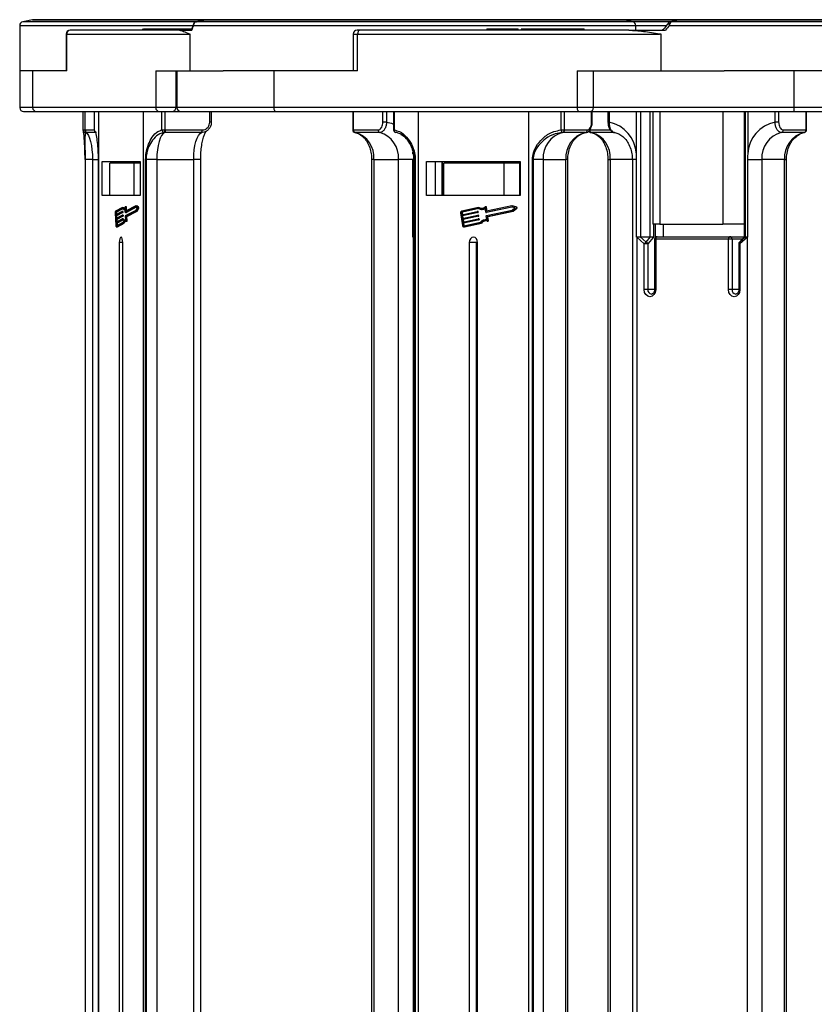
# Model space of a CAD drawing. Header units: millimetres. Extents: x -1374 to 811, y -432 to 1099.
# Tile 10 of 53: x -539 to -387, y 100 to 289. Entities that reach past the tile are written whole.
import ezdxf

# ---------------------------------------------------------------- set-up
doc = ezdxf.new("R2010")
doc.units = ezdxf.units.MM

msp = doc.modelspace()

# ---------------------------------------------------------------- linework, layer by layer
at = {"color": 7, "linetype": 'Continuous', "lineweight": 25}
for p, q in [((-539.436, 287.446), (-539.436, 278.761)), ((-537.009, 288.546), (-538.833, 288.181)), ((-503.568, 288.561), (-536.862, 288.561)), ((-505.575, 288.182), (-505.567, 288.181)), ((-503.713, 288.547), (-503.704, 288.546)), ((-423.879, 288.561), (-503.568, 288.561)), ((-413.075, 288.561), (-423.879, 288.561)), ((-421.908, 288.181), (-423.732, 288.546)), ((-421.305, 286.561), (-421.305, 287.446)), ((-413.273, 288.527), (-414.637, 288.164)), ((-349.615, 288.561), (-413.075, 288.561)), ((-530.536, 285.811), (-530.536, 278.761)), ((-530.423, 285.811), (-506.926, 285.811)), ((-530.423, 278.761), (-530.423, 285.811)), ((-529.715, 286.561), (-529.786, 286.561)), ((-508.794, 286.561), (-529.715, 286.561)), ((-515.868, 286.786), (-515.868, 286.561)), ((-515.672, 286.761), (-515.672, 286.561)), ((-515.031, 286.761), (-515.031, 286.561)), ((-513.438, 286.761), (-513.438, 286.561)), ((-513.055, 286.761), (-513.438, 286.761)), ((-513.055, 286.761), (-513.055, 286.561)), ((-512.724, 286.761), (-513.055, 286.761)), ((-512.724, 286.761), (-512.724, 286.561)), ((-511.375, 286.761), (-512.724, 286.761)), ((-511.375, 286.761), (-511.375, 286.561)), ((-510.967, 286.761), (-511.375, 286.761)), ((-510.967, 286.761), (-510.967, 286.561)), ((-510.585, 286.761), (-510.967, 286.761)), ((-510.585, 286.761), (-510.585, 286.561)), ((-506.921, 286.761), (-510.585, 286.761)), ((-509.672, 286.761), (-509.672, 286.786)), ((-508.794, 286.561), (-506.454, 286.561)), ((-506.921, 286.761), (-506.921, 286.561)), ((-506.476, 286.761), (-506.921, 286.761)), ((-506.823, 285.843), (-506.823, 278.761)), ((-475.479, 285.811), (-475.479, 278.761)), ((-474.202, 286.561), (-474.729, 286.561)), ((-474.636, 285.811), (-416.74, 285.811)), ((-474.636, 278.761), (-474.636, 285.811)), ((-422.652, 286.561), (-474.202, 286.561)), ((-449.883, 286.786), (-449.883, 286.561)), ((-448.635, 286.761), (-448.635, 286.561)), ((-447.467, 286.761), (-447.467, 286.561)), ((-445.621, 286.761), (-445.621, 286.561)), ((-444.52, 286.761), (-444.52, 286.561)), ((-443.833, 286.561), (-443.833, 286.786)), ((-443.263, 286.761), (-443.263, 286.561)), ((-442.322, 286.761), (-443.263, 286.761)), ((-442.322, 286.761), (-442.322, 286.561)), ((-441.506, 286.761), (-442.322, 286.761)), ((-441.506, 286.761), (-441.506, 286.561)), ((-438.18, 286.761), (-441.506, 286.761)), ((-438.18, 286.761), (-438.18, 286.561)), ((-437.176, 286.761), (-438.18, 286.761)), ((-437.176, 286.761), (-437.176, 286.561)), ((-436.235, 286.761), (-437.176, 286.761)), ((-436.235, 286.761), (-436.235, 286.561)), ((-433.989, 286.761), (-436.235, 286.761)), ((-433.989, 286.761), (-433.989, 286.561)), ((-432.675, 286.761), (-432.675, 286.561)), ((-432.667, 286.761), (-432.667, 286.561)), ((-431.681, 286.761), (-432.667, 286.761)), ((-431.681, 286.761), (-431.681, 286.561)), ((-431.199, 286.561), (-431.199, 286.786)), ((-422.652, 286.561), (-415.598, 286.561)), ((-416.486, 285.843), (-416.486, 278.761)), ((-539.436, 278.761), (-539.417, 278.761)), ((-539.435, 278.761), (-539.435, 271.711)), ((-536.953, 278.761), (-539.417, 278.761)), ((-536.953, 278.761), (-536.953, 271.711)), ((-530.423, 278.761), (-536.953, 278.761)), ((-513.353, 278.761), (-513.353, 271.711)), ((-513.353, 278.761), (-506.823, 278.761)), ((-509.476, 278.761), (-509.476, 271.711)), ((-509.279, 278.761), (-509.279, 271.711)), ((-506.823, 278.761), (-500.431, 278.761)), ((-490.725, 278.761), (-500.431, 278.761)), ((-490.725, 278.761), (-490.725, 271.711)), ((-474.636, 278.761), (-490.725, 278.761)), ((-432.576, 278.761), (-432.576, 271.711)), ((-432.576, 278.761), (-416.486, 278.761)), ((-429.419, 271.711), (-429.419, 278.761)), ((-416.486, 278.761), (-404.372, 278.761)), ((-390.999, 278.761), (-404.372, 278.761)), ((-390.999, 278.761), (-390.999, 271.711)), ((-371.277, 278.761), (-390.999, 278.761)), ((-538.685, 270.961), (-536.245, 270.961)), ((-513.353, 271.711), (-536.953, 271.711)), ((-536.245, 270.961), (-512.646, 270.961)), ((-527.314, 270.961), (-527.314, 267.425)), ((-526.951, 270.961), (-526.951, 267.425)), ((-525.161, 270.961), (-525.161, 267.425)), ((-525.157, 270.961), (-525.157, 267.425)), ((-524.305, 270.961), (-524.305, 95.961)), ((-515.697, 95.961), (-515.697, 270.961)), ((-509.476, 271.711), (-513.353, 271.711)), ((-512.646, 270.961), (-510.223, 270.961)), ((-512.174, 267.425), (-512.174, 270.961)), ((-511.582, 270.961), (-511.582, 267.425)), ((-510.223, 270.961), (-508.906, 270.961)), ((-508.906, 270.961), (-508.529, 270.961)), ((-508.529, 270.961), (-490.291, 270.961)), ((-503, 268.931), (-503, 270.961)), ((-502.665, 268.931), (-502.665, 270.961)), ((-432.576, 271.711), (-490.725, 271.711)), ((-490.291, 270.961), (-432.142, 270.961)), ((-475.587, 270.961), (-475.587, 267.425)), ((-475.477, 270.961), (-475.477, 267.425)), ((-469.794, 268.931), (-469.794, 270.961)), ((-469.091, 270.961), (-469.091, 268.931)), ((-467.756, 270.961), (-467.756, 267.425)), ((-467.624, 270.961), (-467.624, 267.425)), ((-463.055, 270.961), (-463.055, 95.961)), ((-441.843, 95.961), (-441.843, 270.961)), ((-435.637, 267.425), (-435.637, 270.961)), ((-435.032, 270.961), (-435.032, 267.425)), ((-432.142, 270.961), (-430.169, 270.961)), ((-430.169, 270.961), (-390.999, 270.961)), ((-429.771, 268.931), (-429.771, 270.961)), ((-429.679, 268.931), (-429.679, 270.961)), ((-426.64, 270.961), (-426.64, 268.931)), ((-426.429, 270.961), (-426.429, 268.931)), ((-421.19, 262.819), (-421.19, 270.961)), ((-420.418, 270.961), (-420.418, 246.961)), ((-418.526, 246.961), (-418.526, 270.961)), ((-418.016, 270.961), (-418.016, 249.361)), ((-416.702, 270.961), (-416.702, 249.361)), ((-404.628, 270.961), (-404.628, 249.361)), ((-400.548, 270.961), (-400.548, 246.96)), ((-400.538, 270.961), (-400.538, 246.961)), ((-400.264, 246.961), (-400.264, 270.961)), ((-399.852, 270.961), (-399.852, 262.819)), ((-394.613, 268.931), (-394.613, 270.961)), ((-393.916, 270.961), (-393.916, 268.931)), ((-319.721, 271.711), (-390.999, 271.711)), ((-390.999, 271.711), (-390.999, 270.961)), ((-390.999, 270.961), (-319.721, 270.961)), ((-388.655, 267.425), (-388.655, 270.961)), ((-388.563, 267.425), (-388.563, 270.961)), ((-469.091, 268.931), (-469.794, 268.931)), ((-426.64, 268.931), (-426.548, 268.931)), ((-426.636, 268.931), (-426.638, 268.879)), ((-393.916, 268.931), (-394.613, 268.931)), ((-526.951, 267.425), (-526.859, 267.421)), ((-526.739, 266.925), (-526.861, 266.929)), ((-512.174, 267.425), (-511.582, 267.425)), ((-511.637, 266.925), (-511.758, 266.929)), ((-504.56, 266.925), (-511.637, 266.925)), ((-511.582, 267.425), (-511.492, 267.421)), ((-511.492, 267.421), (-504.415, 267.421)), ((-475.477, 267.425), (-475.418, 267.421)), ((-475.418, 267.421), (-470.731, 267.421)), ((-475.155, 266.929), (-475.171, 266.932)), ((-475.075, 266.925), (-475.155, 266.929)), ((-470.389, 266.925), (-475.075, 266.925)), ((-435.637, 267.425), (-435.032, 267.425)), ((-435.334, 266.925), (-435.408, 266.929)), ((-430.997, 266.925), (-435.334, 266.925)), ((-435.032, 267.425), (-434.976, 267.421)), ((-434.976, 267.421), (-430.639, 267.421)), ((-389.068, 266.925), (-393.406, 266.925)), ((-393.048, 267.421), (-388.711, 267.421)), ((-388.995, 266.929), (-389.068, 266.925)), ((-388.711, 267.421), (-388.655, 267.425)), ((-526.907, 261.765), (-526.907, 95.961)), ((-525.481, 261.765), (-526.899, 261.765)), ((-526.899, 261.765), (-526.899, 95.961)), ((-525.481, 261.765), (-525.481, 95.961)), ((-524.408, 261.765), (-524.408, 95.961)), ((-524.404, 261.765), (-524.404, 95.961)), ((-523.643, 261.361), (-516.359, 261.361)), ((-523.643, 254.861), (-523.643, 261.361)), ((-522.173, 254.861), (-522.173, 261.061)), ((-517.459, 261.061), (-522.173, 261.061)), ((-520.812, 261.061), (-520.812, 261.361)), ((-520.316, 261.361), (-520.316, 261.061)), ((-517.459, 254.861), (-517.459, 261.061)), ((-516.359, 261.061), (-517.459, 261.061)), ((-516.359, 261.361), (-516.359, 254.861)), ((-515.289, 95.961), (-515.289, 261.765)), ((-515.289, 261.765), (-515.214, 261.765)), ((-513.147, 261.765), (-515.214, 261.765)), ((-515.214, 261.765), (-515.214, 95.961)), ((-513.147, 261.765), (-506.07, 261.765)), ((-513.147, 261.765), (-513.147, 95.961)), ((-506.07, 95.961), (-506.07, 261.765)), ((-504.733, 95.961), (-504.733, 261.765)), ((-471.952, 261.765), (-471.952, 95.961)), ((-471.514, 261.765), (-466.828, 261.765)), ((-471.514, 261.765), (-471.514, 95.961)), ((-464.052, 261.765), (-466.828, 261.765)), ((-466.828, 95.961), (-466.828, 261.765)), ((-464.052, 246.878), (-464.052, 261.765)), ((-463.898, 261.765), (-463.898, 95.961)), ((-463.654, 261.765), (-463.583, 261.765)), ((-463.654, 95.961), (-463.654, 261.765)), ((-463.583, 261.765), (-463.583, 95.961)), ((-461.423, 261.361), (-443.475, 261.361)), ((-461.423, 254.861), (-461.423, 261.361)), ((-459.688, 254.861), (-459.688, 261.361)), ((-458.522, 261.361), (-458.522, 254.861)), ((-458.464, 261.361), (-458.464, 254.861)), ((-458.143, 254.861), (-458.143, 261.061)), ((-446.528, 261.061), (-458.143, 261.061)), ((-446.528, 254.861), (-446.528, 261.061)), ((-443.535, 261.061), (-446.528, 261.061)), ((-443.535, 254.861), (-443.535, 261.061)), ((-443.475, 261.361), (-443.475, 254.861)), ((-441.126, 95.961), (-441.126, 261.765)), ((-441.126, 261.765), (-441.009, 261.765)), ((-439.055, 261.765), (-441.009, 261.765)), ((-441.009, 261.765), (-441.009, 95.961)), ((-439.055, 261.765), (-434.718, 261.765)), ((-439.055, 261.765), (-439.055, 95.961)), ((-434.718, 95.961), (-434.718, 261.765)), ((-434.349, 95.961), (-434.349, 261.765)), ((-426.651, 261.765), (-426.651, 95.961)), ((-426.213, 261.765), (-426.213, 95.961)), ((-421.97, 261.765), (-421.97, 95.961)), ((-421.163, 246.878), (-421.163, 261.765)), ((-399.878, 261.765), (-397.127, 261.765)), ((-399.878, 261.765), (-399.878, 246.878)), ((-392.79, 261.765), (-397.127, 261.765)), ((-397.127, 261.765), (-397.127, 95.961)), ((-392.79, 95.961), (-392.79, 261.765)), ((-392.421, 95.961), (-392.421, 261.765)), ((-516.359, 254.861), (-523.643, 254.861)), ((-443.475, 254.861), (-461.423, 254.861)), ((-521.135, 251.532), (-520.998, 249.12)), ((-521.068, 251.566), (-521.046, 251.164)), ((-521.068, 251.566), (-520.88, 251.566)), ((-519.732, 252.566), (-521.052, 251.885)), ((-521.046, 251.164), (-519.839, 251.787)), ((-519.742, 252.354), (-521.041, 251.684)), ((-521.041, 251.684), (-520.852, 251.684)), ((-519.828, 251.586), (-521.034, 250.963)), ((-521.006, 250.461), (-519.8, 251.083)), ((-520.88, 251.566), (-520.862, 251.259)), ((-519.683, 252.287), (-520.852, 251.684)), ((-519.639, 251.586), (-520.845, 250.963)), ((-519.648, 251.787), (-519.836, 251.787)), ((-519.828, 251.586), (-519.639, 251.586)), ((-519.82, 251.745), (-519.814, 251.644)), ((-519.82, 251.745), (-519.631, 251.745)), ((-519.814, 251.644), (-519.625, 251.644)), ((-519.608, 251.084), (-519.797, 251.084)), ((-519.78, 251.041), (-519.774, 250.941)), ((-519.78, 251.041), (-519.591, 251.041)), ((-519.732, 252.566), (-519.544, 252.566)), ((-519.631, 251.745), (-519.625, 251.644)), ((-519.591, 251.041), (-519.586, 250.941)), ((-519.511, 252.207), (-519.323, 252.207)), ((-519.183, 251.659), (-519.227, 252.436)), ((-519.014, 252.707), (-519.203, 252.707)), ((-519.125, 251.845), (-519.169, 252.622)), ((-519.169, 252.622), (-518.981, 252.622)), ((-519.167, 251.617), (-518.978, 251.617)), ((-517.159, 252.652), (-519.164, 251.618)), ((-519.164, 251.618), (-518.975, 251.618)), ((-519.13, 251.015), (-517.125, 252.049)), ((-517.157, 252.86), (-519.125, 251.845)), ((-519.052, 250.848), (-517.1, 251.855)), ((-518.942, 251.939), (-518.981, 252.622)), ((-518.975, 251.618), (-518.978, 251.617)), ((-517.08, 252.595), (-518.975, 251.618)), ((-518.863, 250.848), (-516.911, 251.855)), ((-516.907, 252.472), (-517.159, 252.652)), ((-516.814, 252.615), (-517.157, 252.86)), ((-517.157, 252.86), (-516.968, 252.86)), ((-517.125, 252.049), (-516.907, 252.472)), ((-517.1, 251.855), (-516.804, 252.43)), ((-517.1, 251.855), (-516.911, 251.855)), ((-516.626, 252.615), (-516.968, 252.86)), ((-516.911, 251.855), (-516.615, 252.43)), ((-516.814, 252.615), (-516.626, 252.615)), ((-516.804, 252.43), (-516.615, 252.43)), ((-454.893, 251.532), (-454.557, 249.12)), ((-454.729, 251.566), (-454.673, 251.164)), ((-454.729, 251.566), (-454.614, 251.566)), ((-451.438, 252.566), (-454.689, 251.885)), ((-454.673, 251.164), (-451.701, 251.787)), ((-451.461, 252.354), (-454.661, 251.684)), ((-454.661, 251.684), (-454.546, 251.684)), ((-451.673, 251.586), (-454.645, 250.963)), ((-454.614, 251.566), (-454.561, 251.188)), ((-454.575, 250.461), (-451.603, 251.083)), ((-451.428, 252.337), (-454.546, 251.684)), ((-451.558, 251.586), (-454.53, 250.963)), ((-451.579, 251.787), (-451.694, 251.787)), ((-451.673, 251.586), (-451.558, 251.586)), ((-451.653, 251.745), (-451.639, 251.644)), ((-451.653, 251.745), (-451.538, 251.745)), ((-451.639, 251.644), (-451.524, 251.644)), ((-451.481, 251.084), (-451.596, 251.084)), ((-451.555, 251.041), (-451.541, 250.941)), ((-451.555, 251.041), (-451.44, 251.041)), ((-451.538, 251.745), (-451.524, 251.644)), ((-451.44, 251.041), (-451.426, 250.941)), ((-451.438, 252.566), (-451.322, 252.566)), ((-450.893, 252.207), (-450.778, 252.207)), ((-450.085, 251.659), (-450.193, 252.436)), ((-450.017, 252.707), (-450.133, 252.707)), ((-449.942, 251.845), (-450.051, 252.622)), ((-450.051, 252.622), (-449.935, 252.622)), ((-450.044, 251.617), (-449.929, 251.617)), ((-445.097, 252.652), (-450.037, 251.618)), ((-450.037, 251.618), (-449.922, 251.618)), ((-449.953, 251.015), (-445.013, 252.049)), ((-445.092, 252.86), (-449.942, 251.845)), ((-449.83, 251.868), (-449.935, 252.622)), ((-449.922, 251.618), (-449.929, 251.617)), ((-445.049, 252.638), (-449.922, 251.618)), ((-449.761, 250.848), (-444.952, 251.855)), ((-449.645, 250.848), (-444.836, 251.855)), ((-444.477, 252.472), (-445.097, 252.652)), ((-444.248, 252.615), (-445.092, 252.86)), ((-445.092, 252.86), (-444.976, 252.86)), ((-445.013, 252.049), (-444.477, 252.472)), ((-444.132, 252.615), (-444.976, 252.86)), ((-444.952, 251.855), (-444.222, 252.43)), ((-444.952, 251.855), (-444.836, 251.855)), ((-444.836, 251.855), (-444.106, 252.43)), ((-444.248, 252.615), (-444.132, 252.615)), ((-444.222, 252.43), (-444.106, 252.43)), ((-521.034, 250.963), (-521.006, 250.461)), ((-521.034, 250.963), (-520.845, 250.963)), ((-519.788, 250.882), (-520.994, 250.26)), ((-520.994, 250.26), (-520.966, 249.757)), ((-520.994, 250.26), (-520.806, 250.26)), ((-520.966, 249.757), (-519.76, 250.38)), ((-519.748, 250.179), (-520.955, 249.556)), ((-520.955, 249.556), (-520.932, 249.154)), ((-520.955, 249.556), (-520.766, 249.556)), ((-520.932, 249.154), (-520.743, 249.154)), ((-520.893, 249.071), (-519.594, 249.741)), ((-520.881, 248.87), (-519.562, 249.551)), ((-520.845, 250.963), (-520.822, 250.555)), ((-519.599, 250.882), (-520.806, 250.26)), ((-520.806, 250.26), (-520.783, 249.852)), ((-519.56, 250.179), (-520.766, 249.556)), ((-520.766, 249.556), (-520.743, 249.154)), ((-520.743, 249.154), (-520.743, 249.148)), ((-520.693, 248.87), (-519.373, 249.551)), ((-519.788, 250.882), (-519.599, 250.882)), ((-519.774, 250.941), (-519.586, 250.941)), ((-519.568, 250.38), (-519.757, 250.38)), ((-519.748, 250.179), (-519.56, 250.179)), ((-519.74, 250.338), (-519.735, 250.237)), ((-519.74, 250.338), (-519.552, 250.338)), ((-519.735, 250.237), (-519.546, 250.237)), ((-519.562, 249.551), (-519.373, 249.551)), ((-519.552, 250.338), (-519.546, 250.237)), ((-519.101, 250.208), (-519.204, 250.208)), ((-519.1, 250.179), (-519.144, 250.956)), ((-519.025, 250.062), (-519.066, 250.789)), ((-519.066, 250.789), (-518.877, 250.789)), ((-519.058, 249.943), (-518.869, 249.943)), ((-519.052, 250.848), (-518.863, 250.848)), ((-519.025, 250.062), (-518.836, 250.062)), ((-518.836, 250.062), (-518.877, 250.789)), ((-454.645, 250.963), (-454.575, 250.461)), ((-454.645, 250.963), (-454.53, 250.963)), ((-451.575, 250.882), (-454.547, 250.26)), ((-454.547, 250.26), (-454.477, 249.757)), ((-454.547, 250.26), (-454.432, 250.26)), ((-454.53, 250.963), (-454.463, 250.484)), ((-454.477, 249.757), (-451.505, 250.38)), ((-451.477, 250.179), (-454.449, 249.556)), ((-454.449, 249.556), (-454.393, 249.154)), ((-454.449, 249.556), (-454.334, 249.556)), ((-451.46, 250.882), (-454.432, 250.26)), ((-454.432, 250.26), (-454.365, 249.781)), ((-454.393, 249.154), (-454.278, 249.154)), ((-451.361, 250.179), (-454.334, 249.556)), ((-454.334, 249.556), (-454.278, 249.154)), ((-454.297, 249.071), (-451.097, 249.741)), ((-454.269, 248.87), (-451.017, 249.551)), ((-454.154, 248.87), (-450.902, 249.551)), ((-451.575, 250.882), (-451.46, 250.882)), ((-451.541, 250.941), (-451.426, 250.941)), ((-451.382, 250.38), (-451.498, 250.38)), ((-451.477, 250.179), (-451.361, 250.179)), ((-451.457, 250.338), (-451.443, 250.237)), ((-451.457, 250.338), (-451.341, 250.338)), ((-451.443, 250.237), (-451.327, 250.237)), ((-451.341, 250.338), (-451.327, 250.237)), ((-451.017, 249.551), (-450.902, 249.551)), ((-450.02, 250.208), (-450.136, 250.208)), ((-449.879, 250.179), (-449.987, 250.956)), ((-449.694, 250.062), (-449.795, 250.789)), ((-449.795, 250.789), (-449.679, 250.789)), ((-449.776, 249.943), (-449.66, 249.943)), ((-449.761, 250.848), (-449.645, 250.848)), ((-449.694, 250.062), (-449.578, 250.062)), ((-449.578, 250.062), (-449.679, 250.789)), ((-416.702, 249.361), (-418.016, 249.361)), ((-417.556, 246.819), (-417.556, 249.361)), ((-416.702, 249.361), (-404.628, 249.361)), ((-416.007, 246.961), (-416.007, 249.361)), ((-400.548, 249.361), (-404.628, 249.361)), ((-520.899, 248.865), (-520.71, 248.865)), ((-520.881, 248.87), (-520.693, 248.87)), ((-520.71, 248.865), (-520.693, 248.87)), ((-454.311, 248.865), (-454.196, 248.865)), ((-454.269, 248.87), (-454.154, 248.87)), ((-454.196, 248.865), (-454.154, 248.87)), ((-520.332, 245.861), (-520.332, 95.961)), ((-519.67, 245.861), (-520.332, 245.861)), ((-519.67, 95.961), (-519.67, 245.861)), ((-464.016, 246.853), (-464.016, 95.961)), ((-463.979, 246.929), (-463.898, 246.945)), ((-453.265, 245.861), (-453.265, 95.961)), ((-451.871, 245.861), (-453.265, 245.861)), ((-451.871, 245.861), (-451.633, 245.861)), ((-451.871, 95.961), (-451.871, 245.861)), ((-451.633, 95.961), (-451.633, 245.861)), ((-421.126, 246.853), (-421.126, 95.961)), ((-419.699, 245.584), (-421.126, 246.853)), ((-420.496, 246.964), (-419.341, 245.937)), ((-420.418, 246.961), (-418.526, 246.961)), ((-419.699, 236.811), (-419.699, 245.584)), ((-419.002, 245.584), (-419.699, 245.584)), ((-419.341, 245.937), (-418.48, 246.962)), ((-417.904, 246.891), (-419.002, 245.584)), ((-419.002, 245.584), (-419.002, 236.811)), ((-417.707, 246.461), (-417.707, 236.811)), ((-417.496, 246.461), (-417.496, 236.811)), ((-403.546, 246.461), (-417.496, 246.461)), ((-417.207, 246.961), (-403.257, 246.961)), ((-403.546, 236.811), (-403.546, 246.461)), ((-402.849, 246.461), (-403.546, 246.461)), ((-403.257, 246.961), (-400.55, 246.961)), ((-402.849, 246.461), (-402.849, 236.811)), ((-401.554, 245.584), (-401.554, 236.811)), ((-400.547, 246.965), (-401.437, 245.905)), ((-401.404, 245.937), (-400.249, 246.964)), ((-400.543, 246.962), (-401.404, 245.937)), ((-399.915, 246.853), (-401.343, 245.584)), ((-401.343, 245.584), (-401.343, 236.811)), ((-400.54, 246.96), (-400.543, 246.962)), ((-400.538, 246.961), (-400.264, 246.961)), ((-399.915, 95.961), (-399.915, 246.853)), ((-419.002, 236.811), (-419.699, 236.811)), ((-402.849, 236.811), (-403.546, 236.811))]:
    msp.add_line(p, q, dxfattribs=at)
at = {"color": 8, "linetype": 'Continuous', "lineweight": 25}
for p, q in [((-539.436, 287.446), (-506.268, 287.446)), ((-505.601, 288.181), (-538.833, 288.181)), ((-537.009, 288.546), (-503.738, 288.546)), ((-506.126, 287.446), (-421.305, 287.446)), ((-421.908, 288.181), (-505.567, 288.181)), ((-503.704, 288.546), (-423.732, 288.546)), ((-423.732, 288.546), (-413.222, 288.546)), ((-414.632, 288.181), (-421.908, 288.181)), ((-421.305, 287.446), (-415.48, 287.446)), ((-414.846, 287.446), (-347.04, 287.446)), ((-347.643, 288.181), (-414.519, 288.181)), ((-413.153, 288.546), (-349.467, 288.546)), ((-530.536, 285.811), (-530.423, 285.811)), ((-475.479, 285.811), (-474.636, 285.811)), ((-536.953, 271.711), (-539.435, 271.711)), ((-509.279, 271.711), (-509.476, 271.711)), ((-490.725, 271.711), (-509.279, 271.711)), ((-429.419, 271.711), (-432.576, 271.711)), ((-390.999, 271.711), (-429.419, 271.711)), ((-502.665, 268.931), (-503, 268.931)), ((-429.679, 268.931), (-429.771, 268.931)), ((-426.429, 268.931), (-426.64, 268.931)), ((-527.314, 267.425), (-526.951, 267.425)), ((-526.859, 267.421), (-525.161, 267.421)), ((-524.71, 266.925), (-526.739, 266.925)), ((-525.161, 267.425), (-525.157, 267.425)), ((-475.587, 267.425), (-475.477, 267.425)), ((-467.756, 267.425), (-467.624, 267.425)), ((-430.117, 267.421), (-426.176, 267.421)), ((-425.411, 266.925), (-429.774, 266.925)), ((-388.655, 267.425), (-388.563, 267.425)), ((-464.077, 262.819), (-464.077, 263.186)), ((-526.907, 261.765), (-526.899, 261.765)), ((-525.481, 261.765), (-524.408, 261.765)), ((-524.404, 261.765), (-524.408, 261.765)), ((-504.733, 261.765), (-506.07, 261.765)), ((-471.514, 261.765), (-471.952, 261.765)), ((-463.898, 261.765), (-463.654, 261.765)), ((-434.349, 261.765), (-434.718, 261.765)), ((-426.651, 261.765), (-426.213, 261.765)), ((-421.97, 261.765), (-426.213, 261.765)), ((-421.163, 261.765), (-421.97, 261.765)), ((-392.79, 261.765), (-392.421, 261.765)), ((-417.904, 249.361), (-417.904, 246.891)), ((-463.898, 246.743), (-464.016, 246.853)), ((-417.707, 246.461), (-417.496, 246.461)), ((-400.97, 246.461), (-402.849, 246.461)), ((-401.554, 245.584), (-401.343, 245.584)), ((-417.707, 236.811), (-419.002, 236.811)), ((-417.707, 236.811), (-417.496, 236.811)), ((-401.554, 236.811), (-402.849, 236.811)), ((-401.554, 236.811), (-401.343, 236.811))]:
    msp.add_line(p, q, dxfattribs=at)
at = {"color": 8, "linetype": 'Continuous', "lineweight": 25, "flags": 128}
for points in [[(-415.013, 287.929), (-415.034, 287.893), (-415.042, 287.827), (-415.027, 287.746), (-414.987, 287.653), (-414.926, 287.552), (-414.846, 287.446)], [(-469.091, 268.931), (-468.175, 268.717), (-467.756, 268.549)], [(-401.404, 245.937), (-401.435, 245.907), (-401.437, 245.905)]]:
    msp.add_lwpolyline(points, dxfattribs=at)
at = {"color": 7, "linetype": 'Continuous', "lineweight": 25, "flags": 128}
for points in [[(-474.202, 286.561), (-474.286, 286.546), (-474.368, 286.504), (-474.443, 286.434), (-474.509, 286.341), (-474.562, 286.227), (-474.603, 286.098), (-474.627, 285.957), (-474.636, 285.811)], [(-490.725, 271.711), (-490.717, 271.564), (-490.692, 271.424), (-490.652, 271.294), (-490.598, 271.18), (-490.532, 271.087), (-490.457, 271.018), (-490.376, 270.975), (-490.291, 270.961)], [(-432.576, 271.711), (-432.567, 271.564), (-432.543, 271.424), (-432.503, 271.294), (-432.449, 271.18), (-432.383, 271.087), (-432.308, 271.018), (-432.227, 270.975), (-432.142, 270.961)], [(-526.739, 266.925), (-526.485, 266.726), (-526.246, 266.365), (-526.029, 265.853), (-525.841, 265.208), (-525.687, 264.451), (-525.574, 263.606), (-525.505, 262.7), (-525.481, 261.765)], [(-511.637, 266.925), (-511.941, 266.726), (-512.228, 266.365), (-512.489, 265.853), (-512.716, 265.208), (-512.9, 264.451), (-513.036, 263.606), (-513.119, 262.7), (-513.147, 261.765)], [(-506.07, 261.765), (-506.042, 262.7), (-505.959, 263.606), (-505.823, 264.451), (-505.639, 265.208), (-505.412, 265.853), (-505.151, 266.365), (-504.864, 266.726), (-504.56, 266.925)], [(-519.839, 251.787), (-519.836, 251.787), (-519.833, 251.786), (-519.83, 251.783), (-519.827, 251.778), (-519.824, 251.771), (-519.822, 251.763), (-519.821, 251.755), (-519.82, 251.745)], [(-519.8, 251.083), (-519.796, 251.084), (-519.793, 251.083), (-519.79, 251.079), (-519.787, 251.074), (-519.784, 251.068), (-519.782, 251.06), (-519.781, 251.051), (-519.78, 251.041)], [(-519.227, 252.436), (-519.287, 252.346), (-519.35, 252.278), (-519.415, 252.232), (-519.481, 252.21), (-519.548, 252.211), (-519.614, 252.235), (-519.679, 252.283), (-519.742, 252.354)], [(-519.222, 252.688), (-519.279, 252.583), (-519.341, 252.501), (-519.405, 252.445), (-519.472, 252.416), (-519.539, 252.413), (-519.605, 252.438), (-519.67, 252.489), (-519.732, 252.566)], [(-519.648, 251.787), (-519.647, 251.787), (-519.644, 251.786), (-519.641, 251.783), (-519.638, 251.778), (-519.635, 251.771), (-519.633, 251.763), (-519.632, 251.755), (-519.631, 251.745)], [(-519.608, 251.084), (-519.607, 251.084), (-519.604, 251.083), (-519.601, 251.079), (-519.598, 251.074), (-519.596, 251.068), (-519.594, 251.06), (-519.592, 251.051), (-519.591, 251.041)], [(-519.417, 252.438), (-519.482, 252.489), (-519.544, 252.566)], [(-519.169, 252.622), (-519.172, 252.647), (-519.176, 252.669), (-519.182, 252.686), (-519.19, 252.699), (-519.198, 252.706), (-519.206, 252.706), (-519.215, 252.7), (-519.222, 252.688)], [(-519.164, 251.618), (-519.167, 251.617), (-519.171, 251.618), (-519.174, 251.622), (-519.177, 251.626), (-519.179, 251.633), (-519.181, 251.641), (-519.183, 251.65), (-519.183, 251.659)], [(-518.981, 252.622), (-518.983, 252.647), (-518.988, 252.669), (-518.994, 252.686), (-519.001, 252.699), (-519.009, 252.706), (-519.014, 252.707)], [(-450.051, 252.622), (-450.057, 252.647), (-450.068, 252.669), (-450.082, 252.686), (-450.101, 252.699), (-450.121, 252.706), (-450.142, 252.706), (-450.162, 252.7), (-450.181, 252.688)], [(-520.932, 249.154), (-520.93, 249.135), (-520.927, 249.117), (-520.923, 249.101), (-520.918, 249.088), (-520.912, 249.078), (-520.906, 249.072), (-520.899, 249.069), (-520.893, 249.071)], [(-519.76, 250.38), (-519.756, 250.38), (-519.753, 250.379), (-519.75, 250.376), (-519.747, 250.371), (-519.745, 250.364), (-519.743, 250.356), (-519.741, 250.347), (-519.74, 250.338)], [(-519.594, 249.741), (-519.543, 249.87), (-519.487, 249.981), (-519.427, 250.07), (-519.364, 250.138), (-519.299, 250.184), (-519.233, 250.206), (-519.166, 250.204), (-519.1, 250.179)], [(-519.568, 250.38), (-519.568, 250.38), (-519.564, 250.379), (-519.561, 250.376), (-519.558, 250.371), (-519.556, 250.364), (-519.554, 250.356), (-519.552, 250.347), (-519.552, 250.338)], [(-519.562, 249.551), (-519.512, 249.685), (-519.456, 249.799), (-519.396, 249.889), (-519.332, 249.954), (-519.267, 249.992), (-519.2, 250.004), (-519.133, 249.989), (-519.067, 249.947)], [(-519.067, 249.947), (-519.059, 249.943), (-519.05, 249.945), (-519.042, 249.954), (-519.035, 249.969), (-519.03, 249.988), (-519.026, 250.011), (-519.024, 250.036), (-519.025, 250.062)], [(-518.869, 249.943), (-518.862, 249.945), (-518.854, 249.954), (-518.847, 249.969), (-518.841, 249.988), (-518.837, 250.011), (-518.835, 250.036), (-518.836, 250.062)], [(-450.02, 250.208), (-449.926, 250.204), (-449.882, 250.2)], [(-449.798, 249.947), (-449.778, 249.943), (-449.757, 249.945), (-449.737, 249.954), (-449.72, 249.969), (-449.707, 249.988), (-449.697, 250.011), (-449.693, 250.036), (-449.694, 250.062)], [(-520.998, 249.12), (-520.993, 249.062), (-520.984, 249.008), (-520.972, 248.961), (-520.957, 248.922), (-520.94, 248.892), (-520.921, 248.873), (-520.901, 248.866), (-520.881, 248.87)], [(-519.67, 245.861), (-519.695, 246.243), (-519.767, 246.568), (-519.874, 246.785), (-520.001, 246.861), (-520.128, 246.785), (-520.235, 246.568), (-520.307, 246.243), (-520.332, 245.861)], [(-451.633, 245.861), (-451.695, 246.243), (-451.872, 246.568), (-452.137, 246.785), (-452.449, 246.861), (-452.761, 246.785), (-453.026, 246.568), (-453.203, 246.243), (-453.265, 245.861)], [(-417.207, 246.961), (-417.263, 246.951), (-417.318, 246.923), (-417.368, 246.877), (-417.411, 246.814), (-417.447, 246.739), (-417.474, 246.652), (-417.491, 246.558), (-417.496, 246.461)], [(-403.257, 246.961), (-403.313, 246.951), (-403.367, 246.923), (-403.417, 246.877), (-403.461, 246.814), (-403.497, 246.739), (-403.524, 246.652), (-403.54, 246.558), (-403.546, 246.461)], [(-417.496, 236.811), (-417.58, 236.294), (-417.819, 235.856), (-418.176, 235.564), (-418.597, 235.461), (-419.019, 235.564), (-419.376, 235.856), (-419.615, 236.294), (-419.699, 236.811)], [(-401.343, 236.811), (-401.427, 236.294), (-401.666, 235.856), (-402.023, 235.564), (-402.444, 235.461), (-402.866, 235.564), (-403.223, 235.856), (-403.462, 236.294), (-403.546, 236.811)]]:
    msp.add_lwpolyline(points, dxfattribs=at)
at = {"color": 7, "linetype": 'Continuous', "lineweight": 25}
for centre, radius, start, end in [((-538.686, 287.446), 0.75, 101.30993, 180), ((-536.862, 287.811), 0.75, 90, 101.30993), ((-505.43, 287.446), 0.75, 101.10145, 159.51484), ((-505.388, 287.465), 0.738, 103.9847, 181.50302), ((-503.568, 287.811), 0.75, 90, 101.07434), ((-503.568, 287.919), 0.642, 90.01134, 102.22676), ((-423.879, 287.811), 0.75, 78.69007, 90), ((-422.055, 287.446), 0.75, 0, 78.69007), ((-414.44, 287.446), 0.75, 104.9834, 139.90747), ((-414.075, 287.544), 0.777, 124.88417, 187.27641), ((-414.544, 287.832), 0.35, 86.02029, 104.9009), ((-413.075, 287.811), 0.75, 90, 104.95343), ((-413.179, 288.197), 0.351, 85.86096, 104.87501), ((-413.074, 288.339), 0.222, 90.20286, 110.88752), ((-529.786, 285.811), 0.75, 90, 180), ((-529.694, 285.831), 0.73, 91.71155, 181.61133), ((-506.124, 285.81), 0.802, 177.07752, 179.97517), ((-506.93, 286.001), 0.19, 271.07473, 304.0205), ((-474.729, 285.811), 0.75, 90, 180), ((-415.439, 285.811), 1.3, 178.20125, 179.98801), ((-416.74, 286.819), 1.008, 270.03135, 284.59249), ((-538.685, 271.711), 0.75, 180, 270), ((-536.224, 271.69), 0.73, 178.38398, 268.29073), ((-512.624, 271.69), 0.73, 178.38398, 268.29073), ((-510.224, 271.709), 0.748, 270.14503, 0.15114), ((-508.529, 271.711), 0.75, 180, 270), ((-430.169, 271.711), 0.75, 270, 360), ((-427.753, 262.494), 6.572, 2.83539, 78.37488), ((-393.288, 262.494), 6.572, 101.62493, 177.16464), ((-526.814, 267.425), 0.5, 180, 212.35683), ((-526.307, 267.286), 0.659, 167.87373, 212.78178), ((-526.177, 267.325), 0.689, 171.93004, 215.45116), ((-524.661, 267.425), 0.5, 180, 229.55848), ((-511.668, 267.428), 0.507, 180.40282, 259.76819), ((-512.221, 267.372), 0.641, 316.28895, 4.70567), ((-512.094, 267.328), 0.609, 318.58326, 8.79058), ((-505.017, 267.328), 0.61, 318.5941, 8.78608), ((-475.087, 267.425), 0.5, 180, 260.36115), ((-475.031, 267.363), 0.451, 172.14055, 254.02558), ((-474.946, 267.381), 0.473, 175.05122, 254.16632), ((-476.418, 262.189), 4.923, 355.0504, 74.16837), ((-470.26, 267.381), 0.473, 175.05122, 254.16632), ((-471.732, 262.189), 4.923, 355.0504, 74.16837), ((-467.256, 267.425), 0.5, 180, 260.97776), ((-467.207, 267.339), 0.426, 168.44388, 253.93513), ((-434.121, 262.128), 4.948, 104.19356, 184.21713), ((-435.057, 267.392), 0.581, 176.77907, 232.81078), ((-435.528, 267.411), 0.497, 283.97933, 1.54161), ((-435.451, 267.386), 0.476, 284.19368, 4.21782), ((-429.783, 262.128), 4.948, 104.19389, 184.2168), ((-431.113, 267.387), 0.476, 284.19447, 4.21476), ((-429.645, 267.381), 0.473, 175.04989, 254.16765), ((-431.117, 262.189), 4.923, 355.0504, 74.16837), ((-392.193, 262.128), 4.948, 104.19368, 184.21701), ((-393.523, 267.386), 0.476, 284.19368, 4.21782), ((-387.855, 262.128), 4.948, 104.19363, 184.21684), ((-389.185, 267.386), 0.476, 284.19497, 4.21652), ((-389.107, 267.37), 0.455, 284.25306, 6.88303), ((-389.063, 267.425), 0.5, 279.02224, 0), ((-520.692, 251.614), 0.451, 143.07402, 190.52907), ((-520.92, 251.594), 0.15, 143.10707, 190.52192), ((-520.732, 251.594), 0.15, 143.05925, 190.54223), ((-519.888, 251.631), 0.0752, 323.13949, 10.51862), ((-519.699, 251.631), 0.0751, 323.07568, 10.52741), ((-519.327, 252.423), 0.216, 271.03487, 300.79876), ((-516.988, 252.512), 0.202, 335.94509, 30.52754), ((-516.799, 252.512), 0.202, 335.9135, 30.55913), ((-454.595, 251.595), 0.305, 108.02148, 191.94227), ((-454.63, 251.587), 0.102, 108.01282, 191.94416), ((-454.514, 251.587), 0.102, 108.01282, 191.94416), ((-451.697, 251.743), 0.0434, 1.97088, 96.11713), ((-451.689, 251.634), 0.0508, 288.00528, 11.96572), ((-451.599, 251.04), 0.0434, 1.96174, 96.12627), ((-451.582, 251.743), 0.0446, 2.67068, 85.41537), ((-451.573, 251.634), 0.0508, 288.00528, 11.96572), ((-451.484, 251.039), 0.0446, 2.65991, 85.42615), ((-450.892, 253.39), 1.182, 241.21856, 306.21054), ((-450.891, 253.466), 1.053, 238.70691, 312.41578), ((-450.771, 253.466), 1.055, 238.53672, 266.51598), ((-450.783, 253.4), 1.193, 270.27944, 300.16958), ((-450.042, 251.661), 0.0434, 181.92642, 276.14398), ((-450.024, 252.618), 0.0897, 2.91159, 85.17412), ((-444.292, 252.514), 0.11, 309.76408, 66.10181), ((-444.177, 252.514), 0.11, 309.76408, 66.10181), ((-519.848, 250.927), 0.0752, 323.11292, 10.49017), ((-519.808, 250.224), 0.0752, 323.11292, 10.49017), ((-519.659, 250.927), 0.0751, 323.07568, 10.52741), ((-519.62, 250.224), 0.0751, 323.07568, 10.52741), ((-518.665, 249.408), 0.723, 127.98036, 168.57702), ((-519.07, 250.97), 0.0752, 143.11193, 190.48794), ((-518.992, 250.803), 0.0751, 143.08466, 190.51843), ((-518.803, 250.803), 0.0751, 143.08466, 190.51843), ((-454.306, 249.157), 0.0868, 181.95273, 276.11767), ((-454.176, 249.165), 0.103, 186.08448, 232.81168), ((-451.591, 250.93), 0.0508, 288.02186, 11.92739), ((-451.501, 250.336), 0.0434, 1.9403, 96.13011), ((-451.493, 250.227), 0.0508, 288.02186, 11.92739), ((-451.475, 250.93), 0.0508, 288.02186, 11.92739), ((-451.386, 250.336), 0.0446, 2.64153, 85.42371), ((-451.377, 250.227), 0.0508, 288.01101, 11.93823), ((-450.129, 248.963), 1.242, 78.38011, 141.18795), ((-450.135, 248.907), 1.092, 72.08239, 143.91374), ((-449.987, 248.859), 1.147, 94.54231, 142.92302), ((-449.937, 250.966), 0.0508, 108.00378, 191.96094), ((-449.745, 250.8), 0.0508, 108.03357, 191.91568), ((-449.63, 250.8), 0.0508, 108.03357, 191.91568), ((-449.675, 250.041), 0.0988, 278.39186, 12.52511), ((-454.297, 249.129), 0.26, 181.94336, 276.13336), ((-464.641, 247.209), 0.719, 330.36772, 337.09075), ((-420.305, 246.366), 0.956, 143.8861, 149.31934), ((-418.855, 245.088), 0.979, 119.79295, 149.54918), ((-419.644, 245.307), 0.699, 23.31394, 64.35291), ((-417.207, 246.461), 0.5, 90, 180), ((-403.308, 246.503), 0.461, 354.79953, 83.61693), ((-401.054, 245.584), 0.5, 139.9648, 180), ((-401.06, 245.814), 0.365, 160.3028, 219.21657), ((-399.225, 247.264), 0.803, 204.63068, 210.72622)]:
    msp.add_arc(centre, radius, start, end, dxfattribs=at)
at = {"color": 8, "linetype": 'Continuous', "lineweight": 25}
for centre, radius, start, end in [((-505.786, 287.586), 0.368, 160.60196, 202.37935), ((-415.863, 286.624), 0.184, 145.55762, 199.99297), ((-526.819, 267.422), 0.494, 212.40754, 265.05287), ((-524.666, 267.417), 0.49, 179.09259, 229.47611), ((-418.221, 236.74), 0.784, 174.80262, 263.54147), ((-402.068, 236.74), 0.784, 174.80262, 263.54147)]:
    msp.add_arc(centre, radius, start, end, dxfattribs=at)
at = {"color": 7, "linetype": 'Continuous', "lineweight": 25}
for centre, major_axis, ratio, start_param, end_param in [((-465.305, 285.5), (36.508, 34.661), 0.7085726, 2.1669348, 2.1874133), ((-391.04, 285.5), (42.006, 41.13), 0.3184331, 1.8402176, 1.8606962), ((-465.266, 247.886), (1.999, -1.498), 0.0404786, 5.3949141, 5.4176344), ((-419.97, 247.886), (1.956, -0.59), 0.704898, 4.2826045, 4.3053247), ((-420.611, 247.961), (-0.773, 0.773), 0.8218828, 2.3747737, 2.4536502), ((-418.719, 247.961), (-0.773, 0.773), 0.8218828, 2.4536502, 2.4999534), ((-399.548, 247.961), (0.997, 0.997), 0.0713967, 3.1665652, 3.2128684), ((-399.274, 247.961), (0.997, 0.997), 0.0713967, 3.2128684, 3.291745), ((-398.759, 247.886), (1.997, 1.494), 0.0685133, 4.0445292, 4.0672495)]:
    msp.add_ellipse(centre, major_axis=major_axis, ratio=ratio, start_param=start_param, end_param=end_param, dxfattribs=at)
for points, knots in [([(-506.133, 287.708), (-506.17, 287.607), (-506.312, 287.226), (-506.446, 286.845), (-506.545, 286.565)], [0, 0, 0, 0, 0.2649554, 1, 1, 1, 1]), ([(-505.567, 288.181), (-505.081, 288.277), (-504.46, 288.398), (-503.839, 288.52), (-503.704, 288.546)], [0, 0, 0, 0, 0.7828253, 1, 1, 1, 1]), ([(-415.014, 287.929), (-415.098, 287.829), (-415.434, 287.429), (-415.766, 287.028), (-416.015, 286.728)], [0, 0, 0, 0, 0.2499562, 1, 1, 1, 1]), ([(-414.519, 288.181), (-414.163, 288.277), (-413.708, 288.398), (-413.252, 288.52), (-413.153, 288.546)], [0, 0, 0, 0, 0.7828274, 1, 1, 1, 1]), ([(-515.031, 286.761), (-515.181, 286.761), (-515.448, 286.761), (-515.604, 286.761), (-515.672, 286.761)], [0, 0, 0, 0, 0.5595642, 1, 1, 1, 1]), ([(-513.323, 286.761), (-513.683, 286.761), (-514.326, 286.761), (-514.816, 286.761), (-515.031, 286.761)], [0, 0, 0, 0, 0.5599501, 1, 1, 1, 1]), ([(-508.794, 286.561), (-508.567, 286.501), (-508.111, 286.382), (-507.322, 286.029), (-506.925, 285.851)], [0, 0, 0, 0, 0.4966721, 1, 1, 1, 1]), ([(-506.925, 285.851), (-506.914, 285.847), (-506.892, 285.84), (-506.863, 285.838), (-506.84, 285.84), (-506.828, 285.842), (-506.823, 285.843)], [0, 0, 0, 0, 0.3366081, 0.6542346, 0.862293, 1, 1, 1, 1]), ([(-448.635, 286.761), (-448.985, 286.761), (-449.681, 286.761), (-449.814, 286.761), (-449.88, 286.761)], [0, 0, 0, 0, 0.5028814, 1, 1, 1, 1]), ([(-447.467, 286.761), (-447.7, 286.761), (-448.116, 286.761), (-448.476, 286.761), (-448.635, 286.761)], [0, 0, 0, 0, 0.5595623, 1, 1, 1, 1]), ([(-445.621, 286.761), (-445.95, 286.761), (-446.538, 286.761), (-447.183, 286.761), (-447.467, 286.761)], [0, 0, 0, 0, 0.5599547, 1, 1, 1, 1]), ([(-444.52, 286.761), (-444.696, 286.761), (-445.01, 286.761), (-445.434, 286.761), (-445.621, 286.761)], [0, 0, 0, 0, 0.560171, 1, 1, 1, 1]), ([(-443.835, 286.761), (-443.873, 286.761), (-443.949, 286.761), (-444.329, 286.761), (-444.52, 286.761)], [0, 0, 0, 0, 0.4964306, 1, 1, 1, 1]), ([(-432.675, 286.761), (-432.794, 286.761), (-432.973, 286.761), (-433.257, 286.761), (-433.628, 286.761), (-433.829, 286.761), (-433.989, 286.761)], [0, 0, 0, 0, 0.249395, 0.3744233, 0.4994515, 1, 1, 1, 1]), ([(-431.207, 286.761), (-431.204, 286.761), (-431.138, 286.761), (-431.339, 286.761), (-431.567, 286.761), (-431.681, 286.761)], [0, 0, 0, 0, 0.02123686, 0.50978793, 1, 1, 1, 1]), ([(-422.652, 286.561), (-421.726, 286.501), (-419.861, 286.382), (-417.784, 286.029), (-416.739, 285.851)], [0, 0, 0, 0, 0.4966721, 1, 1, 1, 1]), ([(-416.739, 285.851), (-416.711, 285.847), (-416.656, 285.84), (-416.583, 285.838), (-416.527, 285.84), (-416.498, 285.842), (-416.486, 285.843)], [0, 0, 0, 0, 0.3366046, 0.6542079, 0.86226, 1, 1, 1, 1]), ([(-415.988, 286.763), (-416.014, 286.732), (-416.084, 286.645), (-416.189, 286.581), (-416.247, 286.568), (-416.272, 286.563)], [0, 0, 0, 0, 0.2445628, 0.6837656, 1, 1, 1, 1]), ([(-502.693, 268.931), (-502.712, 268.704), (-502.751, 268.251), (-503.073, 267.648), (-503.551, 267.194), (-504.078, 266.958), (-504.425, 266.934), (-504.56, 266.925)], [0, 0, 0, 0, 0.21599468, 0.43201407, 0.6479202, 0.86290031, 1, 1, 1, 1]), ([(-504.415, 267.421), (-504.314, 267.428), (-504.053, 267.446), (-503.655, 267.624), (-503.293, 267.966), (-503.047, 268.42), (-503.015, 268.76), (-503, 268.931)], [0, 0, 0, 0, 0.1369142, 0.3517166, 0.567644, 0.7838237, 1, 1, 1, 1]), ([(-470.731, 267.421), (-470.664, 267.428), (-470.492, 267.446), (-470.228, 267.624), (-469.988, 267.966), (-469.825, 268.42), (-469.804, 268.76), (-469.794, 268.931)], [0, 0, 0, 0, 0.136923, 0.3517171, 0.5676413, 0.7838232, 1, 1, 1, 1]), ([(-469.091, 268.931), (-469.11, 268.704), (-469.146, 268.251), (-469.378, 267.648), (-469.71, 267.194), (-470.068, 266.958), (-470.299, 266.934), (-470.389, 266.925)], [0, 0, 0, 0, 0.21599404, 0.43201175, 0.64792216, 0.86290104, 1, 1, 1, 1]), ([(-430.892, 266.952), (-430.856, 266.952), (-430.67, 266.953), (-430.359, 267.154), (-430.009, 267.536), (-429.761, 268.126), (-429.667, 268.638), (-429.681, 268.912), (-429.682, 268.931)], [0, 0, 0, 0, 0.04724552, 0.24260118, 0.4538344, 0.70599773, 0.97943727, 1, 1, 1, 1]), ([(-430.639, 267.421), (-430.577, 267.428), (-430.417, 267.446), (-430.173, 267.624), (-429.951, 267.966), (-429.8, 268.42), (-429.781, 268.76), (-429.771, 268.931)], [0, 0, 0, 0, 0.1369161, 0.3517123, 0.5676394, 0.7838228, 1, 1, 1, 1]), ([(-426.638, 268.879), (-426.638, 268.869), (-426.65, 268.611), (-426.549, 268.09), (-426.275, 267.463), (-425.867, 267.084), (-425.531, 266.907), (-425.369, 266.931), (-425.359, 266.932)], [0, 0, 0, 0, 0.01070218, 0.27445375, 0.55217679, 0.78785539, 0.98716527, 1, 1, 1, 1]), ([(-426.429, 268.931), (-426.421, 268.704), (-426.405, 268.251), (-426.218, 267.648), (-425.935, 267.194), (-425.617, 266.958), (-425.405, 266.934), (-425.323, 266.925)], [0, 0, 0, 0, 0.215993, 0.43201, 0.6479183, 0.8628978, 1, 1, 1, 1]), ([(-393.406, 266.925), (-393.536, 266.947), (-393.796, 266.991), (-394.151, 267.333), (-394.427, 267.837), (-394.581, 268.402), (-394.604, 268.779), (-394.613, 268.931)], [0, 0, 0, 0, 0.2132152, 0.4262447, 0.6399018, 0.8548895, 1, 1, 1, 1]), ([(-393.916, 268.931), (-393.911, 268.816), (-393.9, 268.533), (-393.794, 268.109), (-393.598, 267.729), (-393.339, 267.471), (-393.145, 267.438), (-393.048, 267.421)], [0, 0, 0, 0, 0.1452258, 0.3604004, 0.5741394, 0.7870574, 1, 1, 1, 1]), ([(-526.906, 261.765), (-526.909, 262.187), (-526.917, 263.235), (-526.977, 264.751), (-527.075, 266.175), (-527.167, 266.975), (-527.225, 267.147), (-527.232, 267.168)], [0, 0, 0, 0, 0.1647451, 0.4091572, 0.661501, 0.9586507, 1, 1, 1, 1]), ([(-526.861, 266.929), (-526.872, 266.856), (-526.9, 266.672), (-526.925, 265.875), (-526.924, 264.586), (-526.906, 263.186), (-526.901, 262.172), (-526.899, 261.765)], [0, 0, 0, 0, 0.1686994, 0.4228879, 0.6415996, 0.8557157, 1, 1, 1, 1]), ([(-525.157, 267.425), (-525.093, 267.338), (-524.935, 267.123), (-524.716, 266.192), (-524.535, 264.746), (-524.424, 263.235), (-524.41, 262.187), (-524.404, 261.765)], [0, 0, 0, 0, 0.1717575, 0.4284855, 0.6465016, 0.8576659, 1, 1, 1, 1]), ([(-515.289, 261.765), (-515.265, 262.187), (-515.204, 263.235), (-514.748, 264.746), (-513.995, 266.192), (-513.092, 267.123), (-512.437, 267.338), (-512.174, 267.425)], [0, 0, 0, 0, 0.1423338, 0.3534979, 0.5715151, 0.828241, 1, 1, 1, 1]), ([(-511.758, 266.929), (-512.04, 266.856), (-512.747, 266.672), (-513.735, 265.875), (-514.579, 264.586), (-515.11, 263.186), (-515.184, 262.172), (-515.214, 261.765)], [0, 0, 0, 0, 0.1687005, 0.422888, 0.6416, 0.855716, 1, 1, 1, 1]), ([(-504.733, 261.765), (-504.73, 262.003), (-504.722, 262.699), (-504.638, 263.826), (-504.455, 265.044), (-504.218, 266.022), (-503.961, 266.715), (-503.776, 267.089), (-503.647, 267.213), (-503.685, 267.185), (-503.685, 267.184)], [0, 0, 0, 0, 0.0901935, 0.2628581, 0.4339577, 0.6010302, 0.744974, 0.8765594, 0.9975758, 1, 1, 1, 1]), ([(-475.155, 266.929), (-474.889, 266.861), (-474.261, 266.7), (-473.693, 266.148), (-473.365, 265.829)], [0, 0, 0, 0, 0.4224125, 1, 1, 1, 1]), ([(-473.89, 266.313), (-473.744, 266.202), (-473.351, 265.902), (-472.79, 265.125), (-472.295, 264.056), (-472.002, 262.903), (-471.968, 262.122), (-471.952, 261.765)], [0, 0, 0, 0, 0.1358606, 0.3655257, 0.5897803, 0.8122475, 1, 1, 1, 1]), ([(-467.624, 267.425), (-467.284, 267.338), (-466.435, 267.123), (-465.262, 266.192), (-464.285, 264.746), (-463.694, 263.235), (-463.615, 262.187), (-463.583, 261.765)], [0, 0, 0, 0, 0.1717587, 0.4284855, 0.6465017, 0.857666, 1, 1, 1, 1]), ([(-463.654, 261.765), (-463.689, 262.173), (-463.776, 263.186), (-464.381, 264.585), (-465.293, 265.881), (-466.288, 266.626), (-467, 266.872), (-467.288, 266.923), (-467.325, 266.929)], [0, 0, 0, 0, 0.1442718, 0.3583698, 0.5770631, 0.8312297, 0.9783706, 1, 1, 1, 1]), ([(-466.346, 266.568), (-466.294, 266.546), (-465.982, 266.417), (-465.422, 265.921), (-464.743, 265.071), (-464.232, 263.974), (-463.944, 262.844), (-463.912, 262.093), (-463.898, 261.765)], [0, 0, 0, 0, 0.0388294, 0.23373, 0.441404, 0.6441408, 0.8447657, 1, 1, 1, 1]), ([(-441.126, 261.765), (-441.083, 262.187), (-440.976, 263.235), (-440.172, 264.746), (-438.845, 266.192), (-437.253, 267.123), (-436.099, 267.338), (-435.637, 267.425)], [0, 0, 0, 0, 0.142334, 0.353498, 0.5715147, 0.8282419, 1, 1, 1, 1]), ([(-435.408, 266.929), (-435.857, 266.856), (-436.983, 266.672), (-438.571, 265.875), (-439.948, 264.586), (-440.834, 263.186), (-440.959, 262.172), (-441.009, 261.765)], [0, 0, 0, 0, 0.1686989, 0.4228884, 0.6416002, 0.8557157, 1, 1, 1, 1]), ([(-434.349, 261.765), (-434.344, 261.968), (-434.327, 262.59), (-434.131, 263.61), (-433.693, 264.724), (-433.078, 265.657), (-432.34, 266.355), (-431.557, 266.802), (-431.032, 266.901), (-430.779, 266.948)], [0, 0, 0, 0, 0.0752178, 0.23018, 0.3849408, 0.5394431, 0.6946509, 0.852822, 1, 1, 1, 1]), ([(-430.39, 267.157), (-430.266, 267.072), (-430.062, 266.932), (-429.822, 266.943), (-429.727, 266.948)], [0, 0, 0, 0, 0.6064182, 1, 1, 1, 1]), ([(-430.002, 266.949), (-429.89, 266.932), (-429.531, 266.876), (-428.929, 266.619), (-428.198, 266.052), (-427.543, 265.223), (-427.032, 264.161), (-426.71, 262.983), (-426.671, 262.162), (-426.651, 261.765)], [0, 0, 0, 0, 0.0727884, 0.2324253, 0.3829245, 0.5435251, 0.6999282, 0.854928, 1, 1, 1, 1]), ([(-425.541, 266.948), (-425.416, 266.929), (-425.015, 266.869), (-424.352, 266.597), (-423.566, 266.009), (-422.874, 265.161), (-422.343, 264.084), (-422.025, 262.924), (-421.987, 262.132), (-421.97, 261.765)], [0, 0, 0, 0, 0.0728757, 0.2333309, 0.3860654, 0.5488347, 0.7074022, 0.8641638, 1, 1, 1, 1]), ([(-392.421, 261.765), (-392.416, 261.968), (-392.399, 262.59), (-392.203, 263.61), (-391.765, 264.726), (-391.149, 265.649), (-390.517, 266.283), (-390.094, 266.496), (-389.935, 266.576)], [0, 0, 0, 0, 0.09543868, 0.29206013, 0.48842494, 0.68446239, 0.88139485, 1, 1, 1, 1]), ([(-390.814, 265.92), (-390.498, 266.198), (-389.956, 266.676), (-389.319, 266.872), (-389.032, 266.923), (-388.995, 266.929)], [0, 0, 0, 0, 0.5486566, 0.9421573, 1, 1, 1, 1]), ([(-421.163, 261.765), (-421.167, 262.101), (-421.172, 262.453), (-421.189, 262.804), (-421.19, 262.819)], [0, 0, 0, 0, 0.9581968, 1, 1, 1, 1]), ([(-399.852, 262.819), (-399.853, 262.804), (-399.87, 262.453), (-399.874, 262.101), (-399.878, 261.765)], [0, 0, 0, 0, 0.0418027, 1, 1, 1, 1]), ([(-464.052, 246.878), (-464.052, 246.88), (-464.052, 246.885), (-464.05, 246.893), (-464.044, 246.903), (-464.028, 246.916), (-464.004, 246.923), (-463.986, 246.927), (-463.979, 246.929)], [0, 0, 0, 0, 0.0449332, 0.1257602, 0.2064361, 0.3390753, 0.7567922, 1, 1, 1, 1]), ([(-421.163, 246.878), (-421.163, 246.88), (-421.163, 246.885), (-421.161, 246.893), (-421.154, 246.903), (-421.136, 246.916), (-421.108, 246.923), (-421.085, 246.927), (-421.077, 246.929)], [0, 0, 0, 0, 0.0449252, 0.1257487, 0.2064354, 0.3390505, 0.7569316, 1, 1, 1, 1]), ([(-421.077, 246.929), (-421.012, 246.938), (-420.845, 246.963), (-420.639, 246.974), (-420.511, 246.965), (-420.496, 246.964)], [0, 0, 0, 0, 0.3574754, 0.9219663, 1, 1, 1, 1]), ([(-418.48, 246.962), (-418.4, 246.962), (-418.224, 246.962), (-418.035, 246.926), (-417.936, 246.901), (-417.905, 246.891), (-417.904, 246.891)], [0, 0, 0, 0, 0.3529974, 0.7704971, 0.9899202, 1, 1, 1, 1]), ([(-400.249, 246.964), (-400.225, 246.966), (-400.171, 246.972), (-400.05, 246.947), (-399.967, 246.931), (-399.955, 246.929)], [0, 0, 0, 0, 0.4210399, 0.9157549, 1, 1, 1, 1]), ([(-399.955, 246.929), (-399.946, 246.927), (-399.93, 246.924), (-399.907, 246.916), (-399.892, 246.908), (-399.882, 246.897), (-399.878, 246.887), (-399.878, 246.881), (-399.878, 246.878)], [0, 0, 0, 0, 0.3120264, 0.530875, 0.7513215, 0.8426339, 0.93492, 1, 1, 1, 1]), ([(-417.707, 236.811), (-417.712, 236.734), (-417.722, 236.556), (-417.816, 236.302), (-417.969, 236.097), (-418.144, 235.977), (-418.254, 235.971), (-418.308, 235.967)], [0, 0, 0, 0, 0.1591151, 0.3659862, 0.5743173, 0.7900225, 1, 1, 1, 1]), ([(-401.554, 236.811), (-401.558, 236.734), (-401.569, 236.556), (-401.663, 236.302), (-401.816, 236.097), (-401.991, 235.977), (-402.101, 235.971), (-402.155, 235.967)], [0, 0, 0, 0, 0.15911489, 0.36598663, 0.57431753, 0.79002055, 1, 1, 1, 1])]:
    msp.add_open_spline(points, degree=3, knots=knots, dxfattribs=at)

doc.saveas('drawing.dxf')
